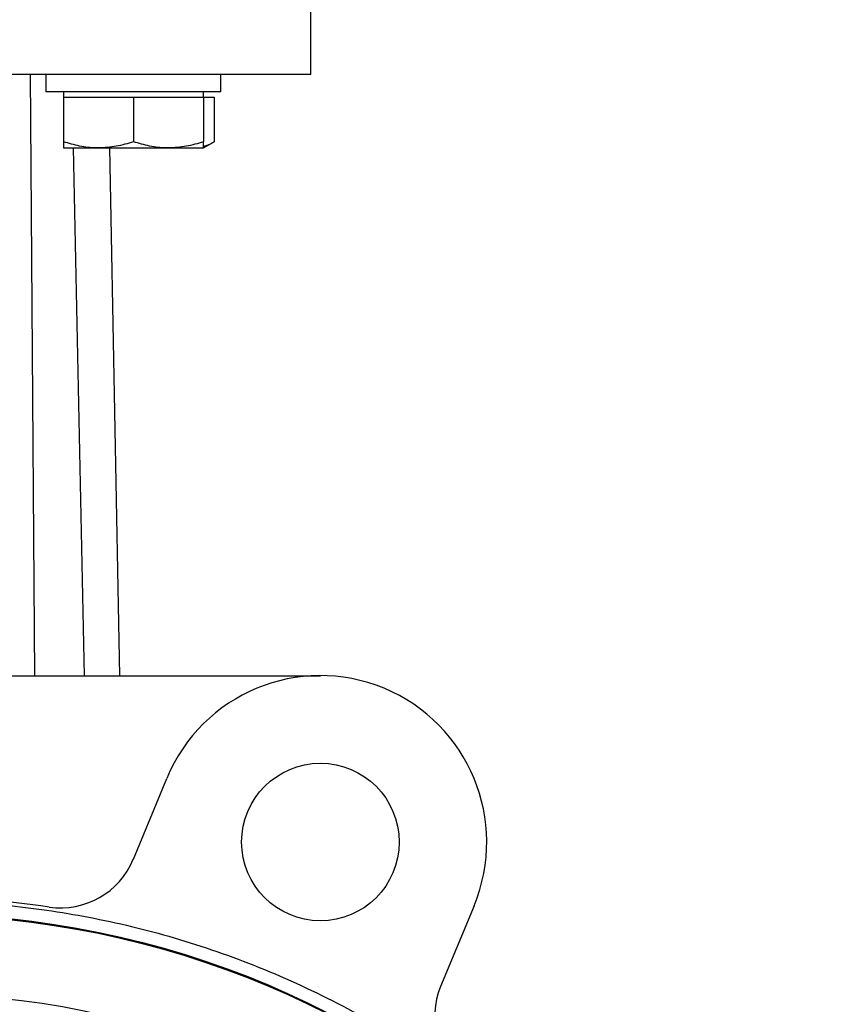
# Model space of a CAD drawing. Header units: millimetres. Extents: x 73 to 1962, y 27 to 1705.
# Tile 23 of 24: x 1843 to 1936, y 776 to 888. Entities that reach past the tile are written whole.
import ezdxf

# ---------------------------------------------------------------- set-up
doc = ezdxf.new("R2010")
doc.units = ezdxf.units.MM

msp = doc.modelspace()

# ---------------------------------------------------------------- linework, layer by layer
at = {"color": 7, "linetype": 'Continuous', "lineweight": 25}
for p, q in [((1876.35, 882.17), (1876.35, 894.67)), ((1844.85, 813.5), (1844.35, 882.17)), ((1846.1, 882.17), (1846.1, 880.17)), ((1866.1, 880.17), (1866.1, 882.17)), ((1846.6, 880.17), (1846.1, 880.17)), ((1866.1, 880.17), (1846.6, 880.17)), ((1848.1, 880.17), (1848.1, 879.57)), ((1848.1, 879.57), (1848.1, 874.48)), ((1848.1, 879.57), (1852.1, 879.57)), ((1852.1, 879.57), (1856.1, 879.57)), ((1856.1, 879.57), (1856.1, 874.48)), ((1856.1, 879.57), (1860.1, 879.57)), ((1860.1, 879.57), (1864.1, 879.57)), ((1864.1, 879.57), (1864.1, 880.17)), ((1864.1, 879.57), (1864.1, 874.48)), ((1864.1, 879.57), (1865.34, 879.57)), ((1865.34, 879.57), (1865.34, 874.48)), ((1864.1, 873.77), (1865.34, 874.48)), ((1848.1, 873.77), (1852.1, 873.77)), ((1850.49, 813.5), (1849.24, 873.77)), ((1852.1, 873.77), (1860.1, 873.77)), ((1853.36, 873.77), (1854.49, 813.5)), ((1860.1, 873.77), (1864.1, 873.77)), ((1817.85, 813.5), (1844.85, 813.5)), ((1844.85, 813.5), (1877.46, 813.5)), ((1856.09, 792.54), (1859.91, 801.77)), ((1895.02, 787.23), (1891.19, 778))]:
    msp.add_line(p, q, dxfattribs=at)
for centre, radius in [((1877.46, 794.5), 9), ((1831.35, 683.17), 103.11), ((1831.35, 683.17), 103), ((1831.35, 683.17), 94)]:
    msp.add_circle(centre, radius, dxfattribs=at)
for centre, radius, start, end in [((1877.46, 794.5), 19, 337.5, 157.5), ((1847.77, 795.98), 9, 261.7181, 337.5), ((1831.35, 683.17), 105, 81.7181, 98.2819), ((1899.51, 774.55), 9, 157.5, 233.2819)]:
    msp.add_arc(centre, radius, start, end, dxfattribs=at)
msp.add_open_spline([(1876.35, 882.17), (1876.28, 882.17), (1876.13, 882.17), (1874.93, 882.17), (1873.05, 882.17), (1870.43, 882.17), (1867.15, 882.17), (1863.26, 882.17), (1858.82, 882.17), (1853.92, 882.17), (1848.62, 882.17), (1843.03, 882.17), (1837.24, 882.17), (1831.35, 882.17), (1825.46, 882.17), (1819.67, 882.17), (1814.08, 882.17), (1808.79, 882.17), (1803.88, 882.17), (1799.44, 882.17), (1795.55, 882.17), (1792.27, 882.17), (1789.66, 882.17), (1787.77, 882.17), (1786.57, 882.17), (1786.43, 882.17), (1786.35, 882.17)], degree=3, dxfattribs=at)
for points, knots in [([(1852.1, 873.77), (1852, 873.77), (1851.29, 873.78), (1849.93, 873.93), (1848.71, 874.3), (1848.1, 874.48)], [0, 0, 0, 0, 0.070086, 0.530782, 1, 1, 1, 1]), ([(1848.1, 874.48), (1848.1, 874.4), (1848.1, 873.98), (1848.1, 873.87), (1848.1, 873.77)], [0, 0, 0, 0, 0.188696, 1, 1, 1, 1]), ([(1856.1, 874.48), (1855.45, 874.28), (1854.14, 873.88), (1852.78, 873.81), (1852.1, 873.77)], [0, 0, 0, 0, 0.495458, 1, 1, 1, 1]), ([(1860.1, 873.77), (1860, 873.77), (1859.29, 873.78), (1857.93, 873.93), (1856.71, 874.3), (1856.1, 874.48)], [0, 0, 0, 0, 0.070086, 0.530782, 1, 1, 1, 1]), ([(1864.1, 874.48), (1863.45, 874.28), (1862.14, 873.88), (1860.78, 873.81), (1860.1, 873.77)], [0, 0, 0, 0, 0.495458, 1, 1, 1, 1]), ([(1864.1, 873.77), (1864.1, 873.87), (1864.1, 873.98), (1864.1, 874.4), (1864.1, 874.48)], [0, 0, 0, 0, 0.811304, 1, 1, 1, 1]), ([(1865.34, 874.48), (1864.96, 874.26), (1864.56, 874.02), (1864.14, 873.95), (1864.1, 873.95)], [0, 0, 0, 0, 0.915938, 1, 1, 1, 1]), ([(1726.75, 683.17), (1726.75, 683.8), (1726.76, 685.05), (1726.81, 686.93), (1726.89, 688.81), (1727.01, 690.69), (1727.24, 693.56), (1727.68, 697.41), (1728.46, 702.26), (1729.48, 707.12), (1730.76, 712.01), (1732.28, 716.87), (1734.67, 723.36), (1738.3, 731.35), (1743.66, 740.54), (1750.01, 749.23), (1757.25, 757.27), (1765.29, 764.51), (1773.98, 770.86), (1783.18, 776.22), (1792.72, 780.56), (1802.44, 783.87), (1812.19, 786.16), (1821.83, 787.49), (1831.35, 787.92), (1840.87, 787.49), (1850.51, 786.16), (1860.26, 783.87), (1869.98, 780.56), (1879.53, 776.22), (1888.72, 770.86), (1897.42, 764.51), (1905.45, 757.27), (1912.69, 749.23), (1919.04, 740.54), (1924.4, 731.35), (1928.04, 723.36), (1930.42, 716.87), (1931.95, 712), (1933.22, 707.12), (1934.24, 702.26), (1935.02, 697.41), (1935.43, 693.84), (1935.62, 691.53), (1935.7, 690.48), (1935.77, 689.44), (1935.83, 688.4), (1935.87, 687.35), (1935.91, 686.31), (1935.94, 685.26), (1935.95, 684.22), (1935.95, 683.52), (1935.96, 683.17)], [0, 0, 0, 0, 0.005732, 0.011461, 0.017189, 0.022918, 0.028649, 0.043456, 0.058261, 0.073508, 0.088754, 0.104388, 0.120021, 0.151926, 0.184335, 0.217089, 0.250018, 0.282947, 0.3157, 0.348109, 0.380015, 0.411272, 0.441756, 0.47136, 0.5, 0.52864, 0.558244, 0.588728, 0.619985, 0.65189, 0.684299, 0.717053, 0.749982, 0.782911, 0.815665, 0.848074, 0.879979, 0.895613, 0.911246, 0.926493, 0.941738, 0.956545, 0.97135, 0.974535, 0.977719, 0.980902, 0.984084, 0.987267, 0.990449, 0.993632, 0.996815, 1, 1, 1, 1])]:
    msp.add_open_spline(points, degree=3, knots=knots, dxfattribs=at)

doc.saveas('drawing.dxf')
